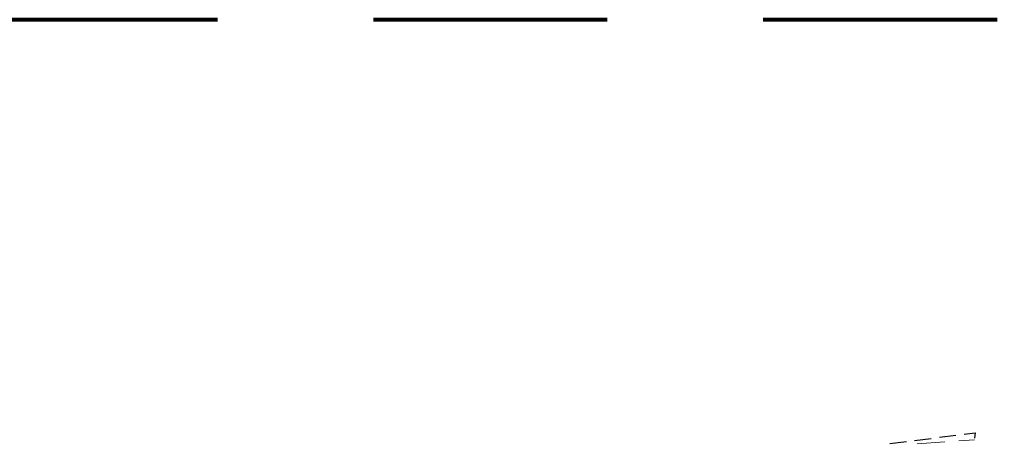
# Model space of a CAD drawing. Header units: metres. Extents: x 7419414 to 7419803, y 5549484 to 5549731.
# Tile 101 of 102: x 7419591 to 7419627, y 5549679 to 5549694. Entities that reach past the tile are written whole.
import ezdxf

# ---------------------------------------------------------------- set-up
doc = ezdxf.new("R2010")
doc.units = ezdxf.units.M
doc.header["$MEASUREMENT"] = 0
doc.linetypes.add('DGN Style 2', pattern=[14.063503, 8.438102, -5.625401])
for name, color, linetype, lineweight in [('OTKC', 7, 'Continuous', 13), ('OTZT', 7, 'Continuous', 13), ('Zakres', 7, 'Continuous', 0)]:
    doc.layers.add(name, color=color, linetype=linetype, lineweight=lineweight)
doc.layers.add('szkic szkicow', color=250, linetype='Continuous', lineweight=0, plot=False)

msp = doc.modelspace()

# ---------------------------------------------------------------- linework, layer by layer
at = {"layer": 'OTKC', "color": 250, "linetype": 'Continuous', "lineweight": 13}
for p, q in [((7419624.369, 5549678.707), (7419623.372, 5549678.633)), ((7419625.43, 5549678.786), (7419624.868, 5549678.744))]:
    msp.add_line(p, q, dxfattribs=at)
at = {"layer": 'OTZT', "color": 250, "linetype": 'Continuous', "lineweight": 13}
for p, q in [((7419623.372, 5549678.633), (7419624.369, 5549678.707)), ((7419624.868, 5549678.744), (7419625.43, 5549678.786))]:
    msp.add_line(p, q, dxfattribs=at)
at = {"layer": 'szkic szkicow', "color": 1, "linetype": 'DGN Style 2', "lineweight": 80, "flags": 128}
msp.add_lwpolyline([(7419710.634, 5549693.949), (7419413.634, 5549693.949), (7419413.634, 5549483.949), (7419710.634, 5549483.949), (7419710.634, 5549693.949)], close=True, dxfattribs=at)
at = {"layer": 'Zakres', "color": 5, "linetype": 'Continuous', "lineweight": 30}
for p, q in [((7419622.385, 5549678.645), (7419622.98, 5549678.722)), ((7419622.385, 5549678.645), (7419622.98, 5549678.722)), ((7419623.277, 5549678.76), (7419623.872, 5549678.836)), ((7419623.277, 5549678.76), (7419623.872, 5549678.836)), ((7419624.17, 5549678.874), (7419624.765, 5549678.951)), ((7419624.17, 5549678.874), (7419624.765, 5549678.951))]:
    msp.add_line(p, q, dxfattribs=at)
at = {"layer": 'Zakres', "color": 5, "linetype": 'Continuous', "lineweight": 30, "flags": 128}
msp.add_lwpolyline([(7419625.063, 5549678.989), (7419625.46, 5549679.04), (7419625.437, 5549678.842)], dxfattribs=at)
msp.add_lwpolyline([(7419625.063, 5549678.989), (7419625.46, 5549679.04), (7419625.437, 5549678.842)], dxfattribs=at)

doc.saveas('drawing.dxf')
